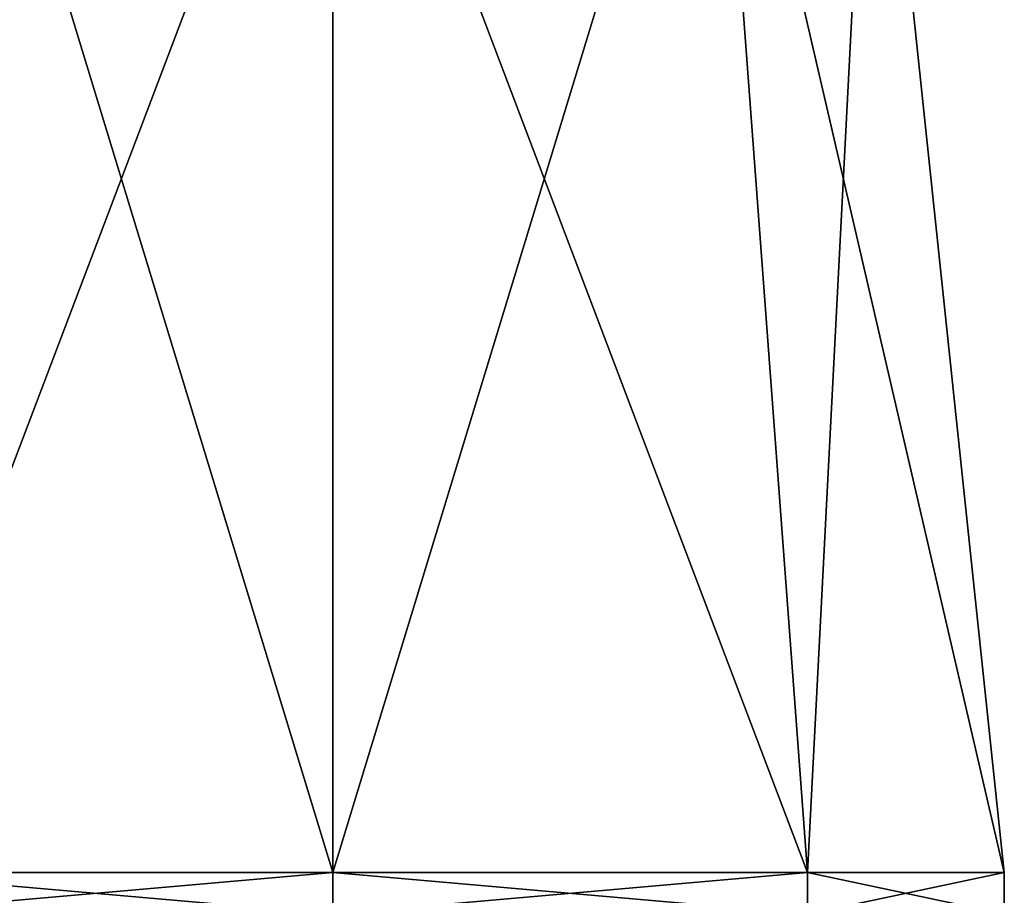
# Model space of a CAD drawing. Header units: millimetres. Extents: x -198 to 35, y -266 to 413.
# Tile 13 of 98: x -190 to -178, y -113 to -102. Entities that reach past the tile are written whole.
import ezdxf

# ---------------------------------------------------------------- set-up
doc = ezdxf.new("R2010")
doc.units = ezdxf.units.MM
doc.header["$LTSCALE"] = 87.30003
for name, color, linetype in [('1106', 7, 'CONTINUOUS'), ('1107', 7, 'CONTINUOUS'), ('1108', 7, 'CONTINUOUS'), ('1109', 7, 'CONTINUOUS')]:
    doc.layers.add(name, color=color, linetype=linetype)

msp = doc.modelspace()

# ---------------------------------------------------------------- linework, layer by layer
at = {"layer": '1106', "linetype": 'Continuous'}
for points in [[(-186.072, -112.5, 67), (-190.617, -97.6, 63.539), (-191.729, -112.5, 64.657), (-186.072, -112.5, 67)], [(-186.072, -97.6, 65.423), (-190.617, -97.6, 63.539), (-186.072, -112.5, 67), (-186.072, -97.6, 65.423)], [(-181.527, -97.6, 63.539), (-186.072, -97.6, 65.423), (-180.415, -112.5, 64.657), (-181.527, -97.6, 63.539)], [(-180.415, -112.5, 64.657), (-186.072, -97.6, 65.423), (-186.072, -112.5, 67), (-180.415, -112.5, 64.657)], [(-179.647, -97.6, 59), (-181.527, -97.6, 63.539), (-178.072, -112.5, 59), (-179.647, -97.6, 59)], [(-178.072, -112.5, 59), (-181.527, -97.6, 63.539), (-180.415, -112.5, 64.657), (-178.072, -112.5, 59)]]:
    msp.add_3dface(points, dxfattribs=at)
at = {"layer": '1107', "linetype": 'Continuous'}
for points in [[(-186.072, -112.5, 67), (-191.729, -112.5, 64.657), (-186.072, -113, 67), (-186.072, -112.5, 67)], [(-186.072, -113, 67), (-191.729, -112.5, 64.657), (-191.729, -113, 64.657), (-186.072, -113, 67)], [(-180.415, -112.5, 64.657), (-186.072, -112.5, 67), (-180.415, -113, 64.657), (-180.415, -112.5, 64.657)], [(-180.415, -113, 64.657), (-186.072, -112.5, 67), (-186.072, -113, 67), (-180.415, -113, 64.657)], [(-178.072, -112.5, 59), (-180.415, -112.5, 64.657), (-178.072, -113, 59), (-178.072, -112.5, 59)], [(-178.072, -113, 59), (-180.415, -112.5, 64.657), (-180.415, -113, 64.657), (-178.072, -113, 59)]]:
    msp.add_3dface(points, dxfattribs=at)
at = {"layer": '1108', "linetype": 'Continuous'}
for points in [[(-190.617, -97.6, 54.461), (-186.072, -97.6, 52.577), (-191.729, -112.5, 53.343), (-190.617, -97.6, 54.461)], [(-191.729, -112.5, 53.343), (-186.072, -97.6, 52.577), (-186.072, -112.5, 51), (-191.729, -112.5, 53.343)], [(-186.072, -97.6, 52.577), (-181.527, -97.6, 54.461), (-186.072, -112.5, 51), (-186.072, -97.6, 52.577)], [(-186.072, -112.5, 51), (-181.527, -97.6, 54.461), (-180.415, -112.5, 53.343), (-186.072, -112.5, 51)], [(-181.527, -97.6, 54.461), (-179.647, -97.6, 59), (-180.415, -112.5, 53.343), (-181.527, -97.6, 54.461)], [(-179.647, -97.6, 59), (-178.072, -112.5, 59), (-180.415, -112.5, 53.343), (-179.647, -97.6, 59)]]:
    msp.add_3dface(points, dxfattribs=at)
at = {"layer": '1109', "linetype": 'Continuous'}
for points in [[(-191.729, -112.5, 53.343), (-186.072, -112.5, 51), (-191.729, -113, 53.343), (-191.729, -112.5, 53.343)], [(-191.729, -113, 53.343), (-186.072, -112.5, 51), (-186.072, -113, 51), (-191.729, -113, 53.343)], [(-186.072, -112.5, 51), (-180.415, -112.5, 53.343), (-186.072, -113, 51), (-186.072, -112.5, 51)], [(-186.072, -113, 51), (-180.415, -112.5, 53.343), (-180.415, -113, 53.343), (-186.072, -113, 51)], [(-178.072, -112.5, 59), (-178.072, -113, 59), (-180.415, -113, 53.343), (-178.072, -112.5, 59)], [(-180.415, -112.5, 53.343), (-178.072, -112.5, 59), (-180.415, -113, 53.343), (-180.415, -112.5, 53.343)]]:
    msp.add_3dface(points, dxfattribs=at)

doc.saveas('drawing.dxf')
